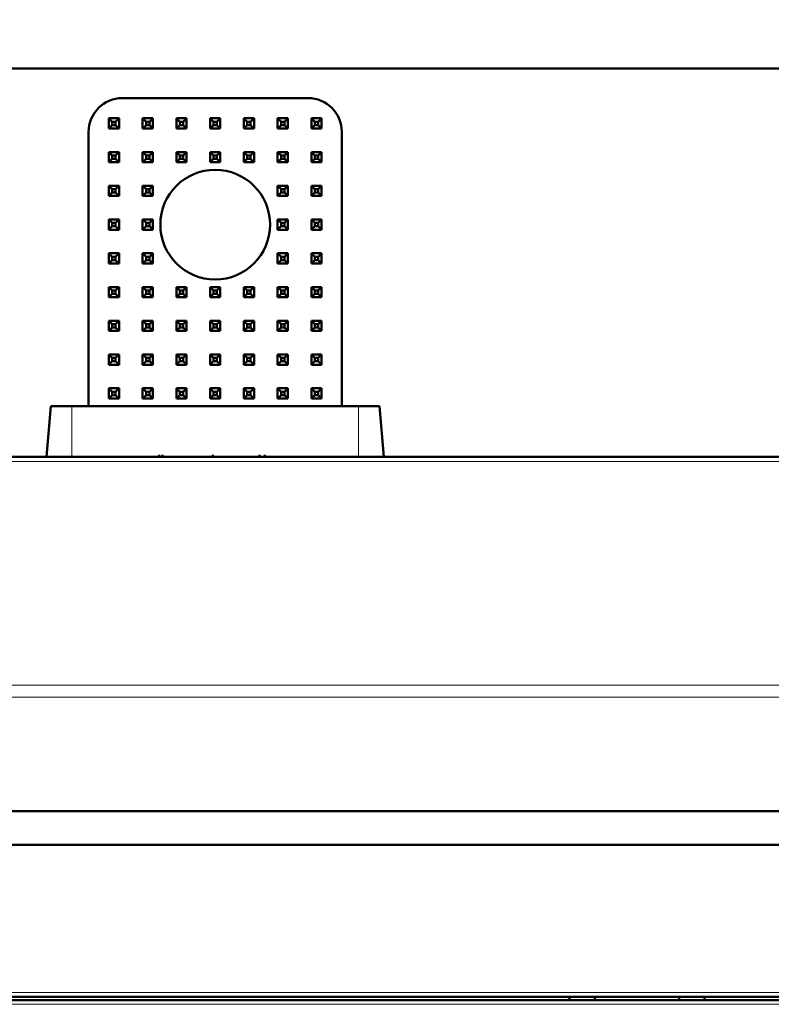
# Model space of a CAD drawing. Header units: millimetres. Extents: x 0 to 420, y 0 to 297.
# Tile 13 of 16: x 99 to 121, y 213 to 242. Entities that reach past the tile are written whole.
import ezdxf

# ---------------------------------------------------------------- set-up
doc = ezdxf.new("R2010")
doc.units = ezdxf.units.MM
doc.styles.add('SLDTEXTSTYLE0', font='TXT', dxfattribs={"width": 0.7, "bigfont": 'bigfont'})
doc.styles.add('SLDTEXTSTYLE1', font='TXT', dxfattribs={"width": 0.7})
doc.dimstyles.new('SLDDIMSTYLE0', dxfattribs={"dimtxt": 5, "dimasz": 5, "dimexe": 0, "dimexo": 0.0625, "dimgap": 1.25, "dimtad": 2, "dimdec": 1, "dimlfac": 2, "dimrnd": 1e-09, "dimzin": 12, "dimdsep": 46, "dimtxsty": 'SLDTEXTSTYLE1', "dimsah": 1, "dimcen": 0.09, "dimadec": 0, "dimazin": 3, "dimtfac": 1, "dimtdec": 3, "dimtofl": 0, "dimtmove": 0, "dimatfit": 3, "dimfxl": 0, "dimfrac": 2, "dimtolj": 1, "dimtzin": 12, "dimarcsym": 0})

# ---------------------------------------------------------------- blocks, each defined once
blk = doc.blocks.new('_D')
at = {"color": 7, "linetype": 'Continuous', "lineweight": 0}
for p, q in [((66.189, 239.602), (66.189, 259.842)), ((143.689, 222.23), (143.689, 259.842)), ((66.189, 258.842), (143.689, 258.842))]:
    blk.add_line(p, q, dxfattribs=at)
at = {"color": 7, "linetype": 'Continuous', "lineweight": 18}
for points in [[(66.189, 258.842), (71.189, 258.072), (71.189, 259.611)], [(143.689, 258.842), (138.689, 259.611), (138.689, 258.072)]]:
    blk.add_solid(points, dxfattribs=at)
at = {"color": 7, "linetype": 'Continuous', "lineweight": 18, "insert": (102.984, 265.287), "char_height": 5, "attachment_point": 1, "style": 'SLDTEXTSTYLE0'}
blk.add_mtext('Ш', dxfattribs=at)

msp = doc.modelspace()

# ---------------------------------------------------------------- linework, layer by layer
at = {"color": 7, "linetype": 'Continuous', "lineweight": 50}
for p, q in [((67.847, 240.842), (142.03, 240.842)), ((102.189, 239.967), (107.689, 239.967)), ((101.789, 239.067), (101.789, 239.367)), ((101.889, 239.267), (101.789, 239.367)), ((101.789, 239.367), (102.089, 239.367)), ((101.889, 239.267), (101.889, 239.167)), ((101.989, 239.267), (101.889, 239.267)), ((102.089, 239.367), (101.989, 239.267)), ((101.989, 239.167), (101.989, 239.267)), ((102.089, 239.367), (102.089, 239.067)), ((102.789, 239.067), (102.789, 239.367)), ((102.889, 239.267), (102.789, 239.367)), ((102.789, 239.367), (103.089, 239.367)), ((102.889, 239.267), (102.889, 239.167)), ((102.989, 239.267), (102.889, 239.267)), ((103.089, 239.367), (102.989, 239.267)), ((102.989, 239.167), (102.989, 239.267)), ((103.089, 239.367), (103.089, 239.067)), ((103.789, 239.067), (103.789, 239.367)), ((103.889, 239.267), (103.789, 239.367)), ((103.789, 239.367), (104.089, 239.367)), ((103.889, 239.267), (103.889, 239.167)), ((103.989, 239.267), (103.889, 239.267)), ((104.089, 239.367), (103.989, 239.267)), ((103.989, 239.167), (103.989, 239.267)), ((104.089, 239.367), (104.089, 239.067)), ((104.789, 239.367), (105.089, 239.367)), ((104.889, 239.267), (104.789, 239.367)), ((104.789, 239.067), (104.789, 239.367)), ((104.989, 239.267), (104.889, 239.267)), ((104.889, 239.267), (104.889, 239.167)), ((105.089, 239.367), (104.989, 239.267)), ((104.989, 239.167), (104.989, 239.267)), ((105.089, 239.367), (105.089, 239.067)), ((105.789, 239.367), (106.089, 239.367)), ((105.889, 239.267), (105.789, 239.367)), ((105.789, 239.067), (105.789, 239.367)), ((105.989, 239.267), (105.889, 239.267)), ((105.889, 239.267), (105.889, 239.167)), ((106.089, 239.367), (105.989, 239.267)), ((105.989, 239.167), (105.989, 239.267)), ((106.089, 239.367), (106.089, 239.067)), ((106.789, 239.367), (107.089, 239.367)), ((106.889, 239.267), (106.789, 239.367)), ((106.789, 239.067), (106.789, 239.367)), ((106.989, 239.267), (106.889, 239.267)), ((106.889, 239.267), (106.889, 239.167)), ((107.089, 239.367), (106.989, 239.267)), ((106.989, 239.167), (106.989, 239.267)), ((107.089, 239.367), (107.089, 239.067)), ((107.789, 239.367), (108.089, 239.367)), ((107.889, 239.267), (107.789, 239.367)), ((107.789, 239.067), (107.789, 239.367)), ((107.989, 239.267), (107.889, 239.267)), ((107.889, 239.267), (107.889, 239.167)), ((108.089, 239.367), (107.989, 239.267)), ((107.989, 239.167), (107.989, 239.267)), ((108.089, 239.367), (108.089, 239.067)), ((101.189, 230.842), (101.189, 238.967)), ((101.889, 239.167), (101.789, 239.067)), ((102.089, 239.067), (101.789, 239.067)), ((101.889, 239.167), (101.989, 239.167)), ((101.989, 239.167), (102.089, 239.067)), ((102.889, 239.167), (102.789, 239.067)), ((103.089, 239.067), (102.789, 239.067)), ((102.889, 239.167), (102.989, 239.167)), ((102.989, 239.167), (103.089, 239.067)), ((103.889, 239.167), (103.789, 239.067)), ((104.089, 239.067), (103.789, 239.067)), ((103.889, 239.167), (103.989, 239.167)), ((103.989, 239.167), (104.089, 239.067)), ((104.889, 239.167), (104.789, 239.067)), ((105.089, 239.067), (104.789, 239.067)), ((104.889, 239.167), (104.989, 239.167)), ((104.989, 239.167), (105.089, 239.067)), ((105.889, 239.167), (105.789, 239.067)), ((106.089, 239.067), (105.789, 239.067)), ((105.889, 239.167), (105.989, 239.167)), ((105.989, 239.167), (106.089, 239.067)), ((106.889, 239.167), (106.789, 239.067)), ((107.089, 239.067), (106.789, 239.067)), ((106.889, 239.167), (106.989, 239.167)), ((106.989, 239.167), (107.089, 239.067)), ((107.889, 239.167), (107.789, 239.067)), ((108.089, 239.067), (107.789, 239.067)), ((107.889, 239.167), (107.989, 239.167)), ((107.989, 239.167), (108.089, 239.067)), ((108.689, 238.967), (108.689, 230.842)), ((101.789, 238.067), (101.789, 238.367)), ((101.889, 238.267), (101.789, 238.367)), ((101.789, 238.367), (102.089, 238.367)), ((102.089, 238.367), (101.989, 238.267)), ((102.089, 238.367), (102.089, 238.067)), ((102.789, 238.067), (102.789, 238.367)), ((102.889, 238.267), (102.789, 238.367)), ((102.789, 238.367), (103.089, 238.367)), ((103.089, 238.367), (102.989, 238.267)), ((103.089, 238.367), (103.089, 238.067)), ((103.789, 238.067), (103.789, 238.367)), ((103.889, 238.267), (103.789, 238.367)), ((103.789, 238.367), (104.089, 238.367)), ((104.089, 238.367), (103.989, 238.267)), ((104.089, 238.367), (104.089, 238.067)), ((104.789, 238.367), (105.089, 238.367)), ((104.889, 238.267), (104.789, 238.367)), ((104.789, 238.067), (104.789, 238.367)), ((105.089, 238.367), (104.989, 238.267)), ((105.089, 238.367), (105.089, 238.067)), ((105.789, 238.067), (105.789, 238.367)), ((105.889, 238.267), (105.789, 238.367)), ((105.789, 238.367), (106.089, 238.367)), ((106.089, 238.367), (105.989, 238.267)), ((106.089, 238.367), (106.089, 238.067)), ((106.789, 238.367), (107.089, 238.367)), ((106.889, 238.267), (106.789, 238.367)), ((106.789, 238.067), (106.789, 238.367)), ((107.089, 238.367), (106.989, 238.267)), ((107.089, 238.367), (107.089, 238.067)), ((107.789, 238.367), (108.089, 238.367)), ((107.889, 238.267), (107.789, 238.367)), ((107.789, 238.067), (107.789, 238.367)), ((108.089, 238.367), (107.989, 238.267)), ((108.089, 238.367), (108.089, 238.067)), ((101.889, 238.167), (101.789, 238.067)), ((102.089, 238.067), (101.789, 238.067)), ((101.889, 238.267), (101.889, 238.167)), ((101.989, 238.267), (101.889, 238.267)), ((101.889, 238.167), (101.989, 238.167)), ((101.989, 238.167), (101.989, 238.267)), ((101.989, 238.167), (102.089, 238.067)), ((102.889, 238.167), (102.789, 238.067)), ((103.089, 238.067), (102.789, 238.067)), ((102.889, 238.267), (102.889, 238.167)), ((102.989, 238.267), (102.889, 238.267)), ((102.889, 238.167), (102.989, 238.167)), ((102.989, 238.167), (102.989, 238.267)), ((102.989, 238.167), (103.089, 238.067)), ((103.889, 238.167), (103.789, 238.067)), ((104.089, 238.067), (103.789, 238.067)), ((103.889, 238.267), (103.889, 238.167)), ((103.989, 238.267), (103.889, 238.267)), ((103.889, 238.167), (103.989, 238.167)), ((103.989, 238.167), (103.989, 238.267)), ((103.989, 238.167), (104.089, 238.067)), ((104.889, 238.167), (104.789, 238.067)), ((105.089, 238.067), (104.789, 238.067)), ((104.989, 238.267), (104.889, 238.267)), ((104.889, 238.267), (104.889, 238.167)), ((104.889, 238.167), (104.989, 238.167)), ((104.989, 238.167), (104.989, 238.267)), ((104.989, 238.167), (105.089, 238.067)), ((105.889, 238.167), (105.789, 238.067)), ((106.089, 238.067), (105.789, 238.067)), ((105.889, 238.267), (105.889, 238.167)), ((105.989, 238.267), (105.889, 238.267)), ((105.889, 238.167), (105.989, 238.167)), ((105.989, 238.167), (105.989, 238.267)), ((105.989, 238.167), (106.089, 238.067)), ((106.889, 238.167), (106.789, 238.067)), ((107.089, 238.067), (106.789, 238.067)), ((106.989, 238.267), (106.889, 238.267)), ((106.889, 238.267), (106.889, 238.167)), ((106.889, 238.167), (106.989, 238.167)), ((106.989, 238.167), (106.989, 238.267)), ((106.989, 238.167), (107.089, 238.067)), ((107.889, 238.167), (107.789, 238.067)), ((108.089, 238.067), (107.789, 238.067)), ((107.989, 238.267), (107.889, 238.267)), ((107.889, 238.267), (107.889, 238.167)), ((107.889, 238.167), (107.989, 238.167)), ((107.989, 238.167), (107.989, 238.267)), ((107.989, 238.167), (108.089, 238.067)), ((101.789, 237.367), (102.089, 237.367)), ((101.889, 237.267), (101.789, 237.367)), ((101.789, 237.067), (101.789, 237.367)), ((101.989, 237.267), (101.889, 237.267)), ((101.889, 237.267), (101.889, 237.167)), ((102.089, 237.367), (101.989, 237.267)), ((101.989, 237.167), (101.989, 237.267)), ((102.089, 237.367), (102.089, 237.067)), ((102.789, 237.067), (102.789, 237.367)), ((102.889, 237.267), (102.789, 237.367)), ((102.789, 237.367), (103.089, 237.367)), ((102.889, 237.267), (102.889, 237.167)), ((102.989, 237.267), (102.889, 237.267)), ((103.089, 237.367), (102.989, 237.267)), ((102.989, 237.167), (102.989, 237.267)), ((103.089, 237.367), (103.089, 237.067)), ((106.789, 237.067), (106.789, 237.367)), ((106.889, 237.267), (106.789, 237.367)), ((106.789, 237.367), (107.089, 237.367)), ((106.889, 237.267), (106.889, 237.167)), ((106.989, 237.267), (106.889, 237.267)), ((107.089, 237.367), (106.989, 237.267)), ((106.989, 237.167), (106.989, 237.267)), ((107.089, 237.367), (107.089, 237.067)), ((107.789, 237.067), (107.789, 237.367)), ((107.889, 237.267), (107.789, 237.367)), ((107.789, 237.367), (108.089, 237.367)), ((107.889, 237.267), (107.889, 237.167)), ((107.989, 237.267), (107.889, 237.267)), ((108.089, 237.367), (107.989, 237.267)), ((107.989, 237.167), (107.989, 237.267)), ((108.089, 237.367), (108.089, 237.067)), ((101.889, 237.167), (101.789, 237.067)), ((102.089, 237.067), (101.789, 237.067)), ((101.889, 237.167), (101.989, 237.167)), ((101.989, 237.167), (102.089, 237.067)), ((102.889, 237.167), (102.789, 237.067)), ((103.089, 237.067), (102.789, 237.067)), ((102.889, 237.167), (102.989, 237.167)), ((102.989, 237.167), (103.089, 237.067)), ((106.889, 237.167), (106.789, 237.067)), ((107.089, 237.067), (106.789, 237.067)), ((106.889, 237.167), (106.989, 237.167)), ((106.989, 237.167), (107.089, 237.067)), ((107.889, 237.167), (107.789, 237.067)), ((108.089, 237.067), (107.789, 237.067)), ((107.889, 237.167), (107.989, 237.167)), ((107.989, 237.167), (108.089, 237.067)), ((101.789, 236.067), (101.789, 236.367)), ((101.889, 236.267), (101.789, 236.367)), ((101.789, 236.367), (102.089, 236.367)), ((102.089, 236.367), (101.989, 236.267)), ((102.089, 236.367), (102.089, 236.067)), ((102.789, 236.067), (102.789, 236.367)), ((102.889, 236.267), (102.789, 236.367)), ((102.789, 236.367), (103.089, 236.367)), ((103.089, 236.367), (102.989, 236.267)), ((103.089, 236.367), (103.089, 236.067)), ((106.789, 236.367), (107.089, 236.367)), ((106.889, 236.267), (106.789, 236.367)), ((106.789, 236.067), (106.789, 236.367)), ((107.089, 236.367), (106.989, 236.267)), ((107.089, 236.367), (107.089, 236.067)), ((107.789, 236.067), (107.789, 236.367)), ((107.889, 236.267), (107.789, 236.367)), ((107.789, 236.367), (108.089, 236.367)), ((108.089, 236.367), (107.989, 236.267)), ((108.089, 236.367), (108.089, 236.067)), ((101.889, 236.167), (101.789, 236.067)), ((102.089, 236.067), (101.789, 236.067)), ((101.889, 236.267), (101.889, 236.167)), ((101.989, 236.267), (101.889, 236.267)), ((101.889, 236.167), (101.989, 236.167)), ((101.989, 236.167), (101.989, 236.267)), ((101.989, 236.167), (102.089, 236.067)), ((102.889, 236.167), (102.789, 236.067)), ((103.089, 236.067), (102.789, 236.067)), ((102.889, 236.267), (102.889, 236.167)), ((102.989, 236.267), (102.889, 236.267)), ((102.889, 236.167), (102.989, 236.167)), ((102.989, 236.167), (102.989, 236.267)), ((102.989, 236.167), (103.089, 236.067)), ((106.889, 236.167), (106.789, 236.067)), ((107.089, 236.067), (106.789, 236.067)), ((106.989, 236.267), (106.889, 236.267)), ((106.889, 236.267), (106.889, 236.167)), ((106.889, 236.167), (106.989, 236.167)), ((106.989, 236.167), (106.989, 236.267)), ((106.989, 236.167), (107.089, 236.067)), ((107.889, 236.167), (107.789, 236.067)), ((108.089, 236.067), (107.789, 236.067)), ((107.889, 236.267), (107.889, 236.167)), ((107.989, 236.267), (107.889, 236.267)), ((107.889, 236.167), (107.989, 236.167)), ((107.989, 236.167), (107.989, 236.267)), ((107.989, 236.167), (108.089, 236.067)), ((101.789, 235.067), (101.789, 235.367)), ((101.889, 235.267), (101.789, 235.367)), ((101.789, 235.367), (102.089, 235.367)), ((101.889, 235.167), (101.789, 235.067)), ((101.889, 235.267), (101.889, 235.167)), ((101.989, 235.267), (101.889, 235.267)), ((101.889, 235.167), (101.989, 235.167)), ((102.089, 235.367), (101.989, 235.267)), ((101.989, 235.167), (101.989, 235.267)), ((101.989, 235.167), (102.089, 235.067)), ((102.089, 235.367), (102.089, 235.067)), ((102.789, 235.067), (102.789, 235.367)), ((102.889, 235.267), (102.789, 235.367)), ((102.789, 235.367), (103.089, 235.367)), ((102.889, 235.167), (102.789, 235.067)), ((102.889, 235.267), (102.889, 235.167)), ((102.989, 235.267), (102.889, 235.267)), ((102.889, 235.167), (102.989, 235.167)), ((103.089, 235.367), (102.989, 235.267)), ((102.989, 235.167), (102.989, 235.267)), ((102.989, 235.167), (103.089, 235.067)), ((103.089, 235.367), (103.089, 235.067)), ((106.789, 235.367), (107.089, 235.367)), ((106.889, 235.267), (106.789, 235.367)), ((106.789, 235.067), (106.789, 235.367)), ((106.889, 235.167), (106.789, 235.067)), ((106.989, 235.267), (106.889, 235.267)), ((106.889, 235.267), (106.889, 235.167)), ((106.889, 235.167), (106.989, 235.167)), ((107.089, 235.367), (106.989, 235.267)), ((106.989, 235.167), (106.989, 235.267)), ((106.989, 235.167), (107.089, 235.067)), ((107.089, 235.367), (107.089, 235.067)), ((107.789, 235.067), (107.789, 235.367)), ((107.889, 235.267), (107.789, 235.367)), ((107.789, 235.367), (108.089, 235.367)), ((107.889, 235.167), (107.789, 235.067)), ((107.889, 235.267), (107.889, 235.167)), ((107.989, 235.267), (107.889, 235.267)), ((107.889, 235.167), (107.989, 235.167)), ((108.089, 235.367), (107.989, 235.267)), ((107.989, 235.167), (107.989, 235.267)), ((107.989, 235.167), (108.089, 235.067)), ((108.089, 235.367), (108.089, 235.067)), ((102.089, 235.067), (101.789, 235.067)), ((103.089, 235.067), (102.789, 235.067)), ((107.089, 235.067), (106.789, 235.067)), ((108.089, 235.067), (107.789, 235.067)), ((101.789, 234.367), (102.089, 234.367)), ((101.889, 234.267), (101.789, 234.367)), ((101.789, 234.067), (101.789, 234.367)), ((101.989, 234.267), (101.889, 234.267)), ((101.889, 234.267), (101.889, 234.167)), ((102.089, 234.367), (101.989, 234.267)), ((101.989, 234.167), (101.989, 234.267)), ((102.089, 234.367), (102.089, 234.067)), ((102.789, 234.067), (102.789, 234.367)), ((102.889, 234.267), (102.789, 234.367)), ((102.789, 234.367), (103.089, 234.367)), ((102.889, 234.267), (102.889, 234.167)), ((102.989, 234.267), (102.889, 234.267)), ((103.089, 234.367), (102.989, 234.267)), ((102.989, 234.167), (102.989, 234.267)), ((103.089, 234.367), (103.089, 234.067)), ((103.789, 234.367), (104.089, 234.367)), ((103.889, 234.267), (103.789, 234.367)), ((103.789, 234.067), (103.789, 234.367)), ((103.989, 234.267), (103.889, 234.267)), ((103.889, 234.267), (103.889, 234.167)), ((104.089, 234.367), (103.989, 234.267)), ((103.989, 234.167), (103.989, 234.267)), ((104.089, 234.367), (104.089, 234.067)), ((104.789, 234.067), (104.789, 234.367)), ((104.889, 234.267), (104.789, 234.367)), ((104.789, 234.367), (105.089, 234.367)), ((104.889, 234.267), (104.889, 234.167)), ((104.989, 234.267), (104.889, 234.267)), ((105.089, 234.367), (104.989, 234.267)), ((104.989, 234.167), (104.989, 234.267)), ((105.089, 234.367), (105.089, 234.067)), ((105.789, 234.067), (105.789, 234.367)), ((105.889, 234.267), (105.789, 234.367)), ((105.789, 234.367), (106.089, 234.367)), ((105.889, 234.267), (105.889, 234.167)), ((105.989, 234.267), (105.889, 234.267)), ((106.089, 234.367), (105.989, 234.267)), ((105.989, 234.167), (105.989, 234.267)), ((106.089, 234.367), (106.089, 234.067)), ((106.789, 234.067), (106.789, 234.367)), ((106.889, 234.267), (106.789, 234.367)), ((106.789, 234.367), (107.089, 234.367)), ((106.889, 234.267), (106.889, 234.167)), ((106.989, 234.267), (106.889, 234.267)), ((107.089, 234.367), (106.989, 234.267)), ((106.989, 234.167), (106.989, 234.267)), ((107.089, 234.367), (107.089, 234.067)), ((107.789, 234.367), (108.089, 234.367)), ((107.889, 234.267), (107.789, 234.367)), ((107.789, 234.067), (107.789, 234.367)), ((107.989, 234.267), (107.889, 234.267)), ((107.889, 234.267), (107.889, 234.167)), ((108.089, 234.367), (107.989, 234.267)), ((107.989, 234.167), (107.989, 234.267)), ((108.089, 234.367), (108.089, 234.067)), ((101.889, 234.167), (101.789, 234.067)), ((102.089, 234.067), (101.789, 234.067)), ((101.889, 234.167), (101.989, 234.167)), ((101.989, 234.167), (102.089, 234.067)), ((102.889, 234.167), (102.789, 234.067)), ((103.089, 234.067), (102.789, 234.067)), ((102.889, 234.167), (102.989, 234.167)), ((102.989, 234.167), (103.089, 234.067)), ((103.889, 234.167), (103.789, 234.067)), ((104.089, 234.067), (103.789, 234.067)), ((103.889, 234.167), (103.989, 234.167)), ((103.989, 234.167), (104.089, 234.067)), ((104.889, 234.167), (104.789, 234.067)), ((105.089, 234.067), (104.789, 234.067)), ((104.889, 234.167), (104.989, 234.167)), ((104.989, 234.167), (105.089, 234.067)), ((105.889, 234.167), (105.789, 234.067)), ((106.089, 234.067), (105.789, 234.067)), ((105.889, 234.167), (105.989, 234.167)), ((105.989, 234.167), (106.089, 234.067)), ((106.889, 234.167), (106.789, 234.067)), ((107.089, 234.067), (106.789, 234.067)), ((106.889, 234.167), (106.989, 234.167)), ((106.989, 234.167), (107.089, 234.067)), ((107.889, 234.167), (107.789, 234.067)), ((108.089, 234.067), (107.789, 234.067)), ((107.889, 234.167), (107.989, 234.167)), ((107.989, 234.167), (108.089, 234.067)), ((101.789, 233.067), (101.789, 233.367)), ((101.889, 233.267), (101.789, 233.367)), ((101.789, 233.367), (102.089, 233.367)), ((101.889, 233.167), (101.789, 233.067)), ((101.889, 233.267), (101.889, 233.167)), ((101.989, 233.267), (101.889, 233.267)), ((101.889, 233.167), (101.989, 233.167)), ((102.089, 233.367), (101.989, 233.267)), ((101.989, 233.167), (101.989, 233.267)), ((101.989, 233.167), (102.089, 233.067)), ((102.089, 233.367), (102.089, 233.067)), ((102.789, 233.367), (103.089, 233.367)), ((102.889, 233.267), (102.789, 233.367)), ((102.789, 233.067), (102.789, 233.367)), ((102.889, 233.167), (102.789, 233.067)), ((102.989, 233.267), (102.889, 233.267)), ((102.889, 233.267), (102.889, 233.167)), ((102.889, 233.167), (102.989, 233.167)), ((103.089, 233.367), (102.989, 233.267)), ((102.989, 233.167), (102.989, 233.267)), ((102.989, 233.167), (103.089, 233.067)), ((103.089, 233.367), (103.089, 233.067)), ((103.789, 233.067), (103.789, 233.367)), ((103.889, 233.267), (103.789, 233.367)), ((103.789, 233.367), (104.089, 233.367)), ((103.889, 233.167), (103.789, 233.067)), ((103.889, 233.267), (103.889, 233.167)), ((103.989, 233.267), (103.889, 233.267)), ((103.889, 233.167), (103.989, 233.167)), ((104.089, 233.367), (103.989, 233.267)), ((103.989, 233.167), (103.989, 233.267)), ((103.989, 233.167), (104.089, 233.067)), ((104.089, 233.367), (104.089, 233.067)), ((104.789, 233.067), (104.789, 233.367)), ((104.889, 233.267), (104.789, 233.367)), ((104.789, 233.367), (105.089, 233.367)), ((104.889, 233.167), (104.789, 233.067)), ((104.889, 233.267), (104.889, 233.167)), ((104.989, 233.267), (104.889, 233.267)), ((104.889, 233.167), (104.989, 233.167)), ((105.089, 233.367), (104.989, 233.267)), ((104.989, 233.167), (104.989, 233.267)), ((104.989, 233.167), (105.089, 233.067)), ((105.089, 233.367), (105.089, 233.067)), ((105.789, 233.067), (105.789, 233.367)), ((105.889, 233.267), (105.789, 233.367)), ((105.789, 233.367), (106.089, 233.367)), ((105.889, 233.167), (105.789, 233.067)), ((105.889, 233.267), (105.889, 233.167)), ((105.989, 233.267), (105.889, 233.267)), ((105.889, 233.167), (105.989, 233.167)), ((106.089, 233.367), (105.989, 233.267)), ((105.989, 233.167), (105.989, 233.267)), ((105.989, 233.167), (106.089, 233.067)), ((106.089, 233.367), (106.089, 233.067)), ((106.789, 233.367), (107.089, 233.367)), ((106.889, 233.267), (106.789, 233.367)), ((106.789, 233.067), (106.789, 233.367)), ((106.889, 233.167), (106.789, 233.067)), ((106.989, 233.267), (106.889, 233.267)), ((106.889, 233.267), (106.889, 233.167)), ((106.889, 233.167), (106.989, 233.167)), ((107.089, 233.367), (106.989, 233.267)), ((106.989, 233.167), (106.989, 233.267)), ((106.989, 233.167), (107.089, 233.067)), ((107.089, 233.367), (107.089, 233.067)), ((107.789, 233.067), (107.789, 233.367)), ((107.889, 233.267), (107.789, 233.367)), ((107.789, 233.367), (108.089, 233.367)), ((107.889, 233.167), (107.789, 233.067)), ((107.889, 233.267), (107.889, 233.167)), ((107.989, 233.267), (107.889, 233.267)), ((107.889, 233.167), (107.989, 233.167)), ((108.089, 233.367), (107.989, 233.267)), ((107.989, 233.167), (107.989, 233.267)), ((107.989, 233.167), (108.089, 233.067)), ((108.089, 233.367), (108.089, 233.067)), ((102.089, 233.067), (101.789, 233.067)), ((103.089, 233.067), (102.789, 233.067)), ((104.089, 233.067), (103.789, 233.067)), ((105.089, 233.067), (104.789, 233.067)), ((106.089, 233.067), (105.789, 233.067)), ((107.089, 233.067), (106.789, 233.067)), ((108.089, 233.067), (107.789, 233.067)), ((101.789, 232.367), (102.089, 232.367)), ((101.889, 232.267), (101.789, 232.367)), ((101.789, 232.067), (101.789, 232.367)), ((101.989, 232.267), (101.889, 232.267)), ((101.889, 232.267), (101.889, 232.167)), ((102.089, 232.367), (101.989, 232.267)), ((101.989, 232.167), (101.989, 232.267)), ((102.089, 232.367), (102.089, 232.067)), ((102.789, 232.367), (103.089, 232.367)), ((102.889, 232.267), (102.789, 232.367)), ((102.789, 232.067), (102.789, 232.367)), ((102.989, 232.267), (102.889, 232.267)), ((102.889, 232.267), (102.889, 232.167)), ((103.089, 232.367), (102.989, 232.267)), ((102.989, 232.167), (102.989, 232.267)), ((103.089, 232.367), (103.089, 232.067)), ((103.789, 232.067), (103.789, 232.367)), ((103.889, 232.267), (103.789, 232.367)), ((103.789, 232.367), (104.089, 232.367)), ((103.889, 232.267), (103.889, 232.167)), ((103.989, 232.267), (103.889, 232.267)), ((104.089, 232.367), (103.989, 232.267)), ((103.989, 232.167), (103.989, 232.267)), ((104.089, 232.367), (104.089, 232.067)), ((104.789, 232.367), (105.089, 232.367)), ((104.889, 232.267), (104.789, 232.367)), ((104.789, 232.067), (104.789, 232.367)), ((104.989, 232.267), (104.889, 232.267)), ((104.889, 232.267), (104.889, 232.167)), ((105.089, 232.367), (104.989, 232.267)), ((104.989, 232.167), (104.989, 232.267)), ((105.089, 232.367), (105.089, 232.067)), ((105.789, 232.067), (105.789, 232.367)), ((105.889, 232.267), (105.789, 232.367)), ((105.789, 232.367), (106.089, 232.367)), ((105.889, 232.267), (105.889, 232.167)), ((105.989, 232.267), (105.889, 232.267)), ((106.089, 232.367), (105.989, 232.267)), ((105.989, 232.167), (105.989, 232.267)), ((106.089, 232.367), (106.089, 232.067)), ((106.789, 232.067), (106.789, 232.367)), ((106.889, 232.267), (106.789, 232.367)), ((106.789, 232.367), (107.089, 232.367)), ((106.889, 232.267), (106.889, 232.167)), ((106.989, 232.267), (106.889, 232.267)), ((107.089, 232.367), (106.989, 232.267)), ((106.989, 232.167), (106.989, 232.267)), ((107.089, 232.367), (107.089, 232.067)), ((107.789, 232.067), (107.789, 232.367)), ((107.889, 232.267), (107.789, 232.367)), ((107.789, 232.367), (108.089, 232.367)), ((107.889, 232.267), (107.889, 232.167)), ((107.989, 232.267), (107.889, 232.267)), ((108.089, 232.367), (107.989, 232.267)), ((107.989, 232.167), (107.989, 232.267)), ((108.089, 232.367), (108.089, 232.067)), ((101.889, 232.167), (101.789, 232.067)), ((102.089, 232.067), (101.789, 232.067)), ((101.889, 232.167), (101.989, 232.167)), ((101.989, 232.167), (102.089, 232.067)), ((102.889, 232.167), (102.789, 232.067)), ((103.089, 232.067), (102.789, 232.067)), ((102.889, 232.167), (102.989, 232.167)), ((102.989, 232.167), (103.089, 232.067)), ((103.889, 232.167), (103.789, 232.067)), ((104.089, 232.067), (103.789, 232.067)), ((103.889, 232.167), (103.989, 232.167)), ((103.989, 232.167), (104.089, 232.067)), ((104.889, 232.167), (104.789, 232.067)), ((105.089, 232.067), (104.789, 232.067)), ((104.889, 232.167), (104.989, 232.167)), ((104.989, 232.167), (105.089, 232.067)), ((105.889, 232.167), (105.789, 232.067)), ((106.089, 232.067), (105.789, 232.067)), ((105.889, 232.167), (105.989, 232.167)), ((105.989, 232.167), (106.089, 232.067)), ((106.889, 232.167), (106.789, 232.067)), ((107.089, 232.067), (106.789, 232.067)), ((106.889, 232.167), (106.989, 232.167)), ((106.989, 232.167), (107.089, 232.067)), ((107.889, 232.167), (107.789, 232.067)), ((108.089, 232.067), (107.789, 232.067)), ((107.889, 232.167), (107.989, 232.167)), ((107.989, 232.167), (108.089, 232.067)), ((101.789, 231.067), (101.789, 231.367)), ((101.889, 231.267), (101.789, 231.367)), ((101.789, 231.367), (102.089, 231.367)), ((102.089, 231.367), (101.989, 231.267)), ((102.089, 231.367), (102.089, 231.067)), ((102.789, 231.367), (103.089, 231.367)), ((102.889, 231.267), (102.789, 231.367)), ((102.789, 231.067), (102.789, 231.367)), ((103.089, 231.367), (102.989, 231.267)), ((103.089, 231.367), (103.089, 231.067)), ((103.789, 231.367), (104.089, 231.367)), ((103.889, 231.267), (103.789, 231.367)), ((103.789, 231.067), (103.789, 231.367)), ((104.089, 231.367), (103.989, 231.267)), ((104.089, 231.367), (104.089, 231.067)), ((104.789, 231.367), (105.089, 231.367)), ((104.889, 231.267), (104.789, 231.367)), ((104.789, 231.067), (104.789, 231.367)), ((105.089, 231.367), (104.989, 231.267)), ((105.089, 231.367), (105.089, 231.067)), ((105.789, 231.067), (105.789, 231.367)), ((105.889, 231.267), (105.789, 231.367)), ((105.789, 231.367), (106.089, 231.367)), ((106.089, 231.367), (105.989, 231.267)), ((106.089, 231.367), (106.089, 231.067)), ((106.789, 231.067), (106.789, 231.367)), ((106.889, 231.267), (106.789, 231.367)), ((106.789, 231.367), (107.089, 231.367)), ((107.089, 231.367), (106.989, 231.267)), ((107.089, 231.367), (107.089, 231.067)), ((107.789, 231.367), (108.089, 231.367)), ((107.889, 231.267), (107.789, 231.367)), ((107.789, 231.067), (107.789, 231.367)), ((108.089, 231.367), (107.989, 231.267)), ((108.089, 231.367), (108.089, 231.067)), ((101.889, 231.167), (101.789, 231.067)), ((102.089, 231.067), (101.789, 231.067)), ((101.889, 231.267), (101.889, 231.167)), ((101.989, 231.267), (101.889, 231.267)), ((101.889, 231.167), (101.989, 231.167)), ((101.989, 231.167), (101.989, 231.267)), ((101.989, 231.167), (102.089, 231.067)), ((102.889, 231.167), (102.789, 231.067)), ((103.089, 231.067), (102.789, 231.067)), ((102.989, 231.267), (102.889, 231.267)), ((102.889, 231.267), (102.889, 231.167)), ((102.889, 231.167), (102.989, 231.167)), ((102.989, 231.167), (102.989, 231.267)), ((102.989, 231.167), (103.089, 231.067)), ((103.889, 231.167), (103.789, 231.067)), ((104.089, 231.067), (103.789, 231.067)), ((103.989, 231.267), (103.889, 231.267)), ((103.889, 231.267), (103.889, 231.167)), ((103.889, 231.167), (103.989, 231.167)), ((103.989, 231.167), (103.989, 231.267)), ((103.989, 231.167), (104.089, 231.067)), ((104.889, 231.167), (104.789, 231.067)), ((105.089, 231.067), (104.789, 231.067)), ((104.989, 231.267), (104.889, 231.267)), ((104.889, 231.267), (104.889, 231.167)), ((104.889, 231.167), (104.989, 231.167)), ((104.989, 231.167), (104.989, 231.267)), ((104.989, 231.167), (105.089, 231.067)), ((105.889, 231.167), (105.789, 231.067)), ((106.089, 231.067), (105.789, 231.067)), ((105.889, 231.267), (105.889, 231.167)), ((105.989, 231.267), (105.889, 231.267)), ((105.889, 231.167), (105.989, 231.167)), ((105.989, 231.167), (105.989, 231.267)), ((105.989, 231.167), (106.089, 231.067)), ((106.889, 231.167), (106.789, 231.067)), ((107.089, 231.067), (106.789, 231.067)), ((106.889, 231.267), (106.889, 231.167)), ((106.989, 231.267), (106.889, 231.267)), ((106.889, 231.167), (106.989, 231.167)), ((106.989, 231.167), (106.989, 231.267)), ((106.989, 231.167), (107.089, 231.067)), ((107.889, 231.167), (107.789, 231.067)), ((108.089, 231.067), (107.789, 231.067)), ((107.989, 231.267), (107.889, 231.267)), ((107.889, 231.267), (107.889, 231.167)), ((107.889, 231.167), (107.989, 231.167)), ((107.989, 231.167), (107.989, 231.267)), ((107.989, 231.167), (108.089, 231.067)), ((99.939, 229.342), (100.07, 230.842)), ((100.689, 230.842), (100.07, 230.842)), ((109.189, 230.842), (100.689, 230.842)), ((109.807, 230.842), (109.189, 230.842)), ((109.939, 229.342), (109.807, 230.842)), ((131.439, 229.342), (78.438, 229.342)), ((131.439, 229.342), (78.439, 229.342)), ((103.279, 229.342), (103.279, 229.392)), ((103.381, 229.342), (103.381, 229.392)), ((104.865, 229.342), (104.865, 229.392)), ((106.253, 229.342), (106.253, 229.392)), ((106.407, 229.342), (106.407, 229.392)), ((129.939, 218.842), (79.939, 218.842)), ((129.939, 217.842), (79.939, 217.842)), ((84.689, 213.342), (125.189, 213.342)), ((115.439, 213.242), (115.439, 213.342)), ((116.189, 213.342), (116.189, 213.242)), ((118.689, 213.342), (118.689, 213.242)), ((119.439, 213.342), (119.439, 213.242)), ((125.189, 213.242), (84.689, 213.242))]:
    msp.add_line(p, q, dxfattribs=at)
at = {"color": 9, "linetype": 'Continuous', "lineweight": 18}
for p, q in [((100.689, 229.342), (100.689, 230.842)), ((109.189, 230.842), (109.189, 229.342)), ((131.439, 229.195), (78.439, 229.195)), ((78.438, 222.574), (131.439, 222.574)), ((131.439, 222.22), (78.439, 222.22)), ((84.689, 213.467), (125.189, 213.467)), ((125.189, 213.117), (84.689, 213.117))]:
    msp.add_line(p, q, dxfattribs=at)
at = {"color": 7, "linetype": 'Continuous', "lineweight": 50}
msp.add_circle((104.939, 236.217), 1.625, dxfattribs=at)
for centre, start, end in [((102.189, 238.967), 90, 180), ((107.689, 238.967), 0, 90)]:
    msp.add_arc(centre, 1, start, end, dxfattribs=at)

# ---------------------------------------------------------------- dimensions: what is measured, and where the dimension line sits
at = {"color": 7, "linetype": 'Continuous', "lineweight": 18}
dim = msp.add_linear_dim(base=(143.689, 258.842), p1=(66.189, 239.592), p2=(143.689, 222.22), text='Ш', dimstyle='SLDDIMSTYLE0', dxfattribs=at)
dim.commit()
dim.dimension.update_dxf_attribs({"geometry": '_D', "text_midpoint": (104.939, 258.842), "dimtype": 160})

doc.saveas('drawing.dxf')
